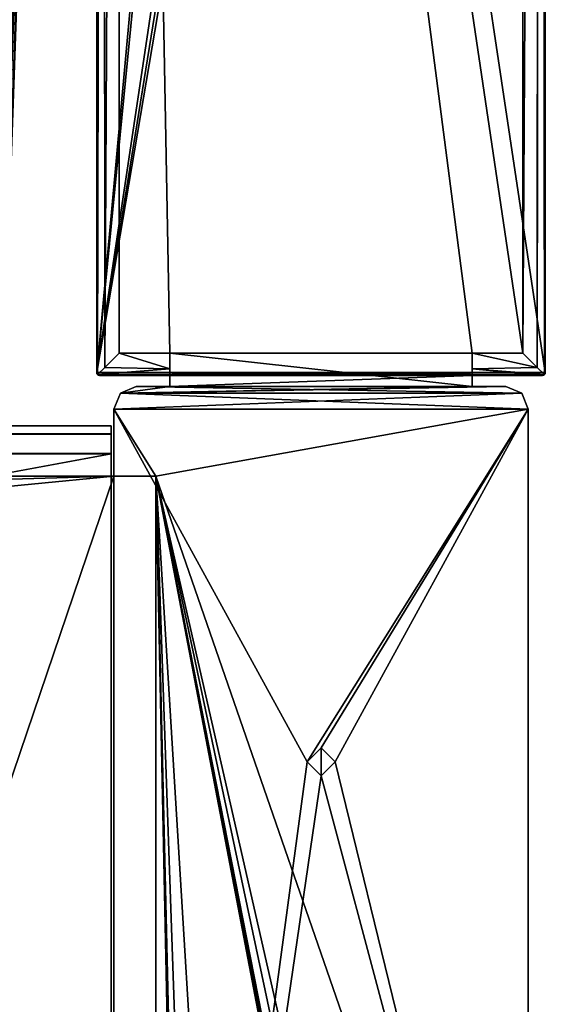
# Model space of a CAD drawing. Header units: millimetres. Extents: x -269 to 269, y -42 to 416.
# Tile 245 of 256: x 224 to 243, y 48 to 84. Entities that reach past the tile are written whole.
import ezdxf

# ---------------------------------------------------------------- set-up
doc = ezdxf.new("R2010")
doc.units = ezdxf.units.MM
doc.header["$LTSCALE"] = 65.185185
for name, color, linetype in [('10', 7, 'CONTINUOUS'), ('11', 7, 'CONTINUOUS'), ('12', 7, 'CONTINUOUS'), ('13', 7, 'CONTINUOUS'), ('16', 7, 'CONTINUOUS'), ('2235', 7, 'CONTINUOUS'), ('2347', 7, 'CONTINUOUS'), ('2419', 7, 'CONTINUOUS'), ('2421', 7, 'CONTINUOUS'), ('2791', 7, 'CONTINUOUS'), ('761', 7, 'CONTINUOUS'), ('762', 7, 'CONTINUOUS'), ('763', 7, 'CONTINUOUS'), ('764', 7, 'CONTINUOUS'), ('765', 7, 'CONTINUOUS'), ('766', 7, 'CONTINUOUS'), ('767', 7, 'CONTINUOUS'), ('773', 7, 'CONTINUOUS'), ('774', 7, 'CONTINUOUS'), ('775', 7, 'CONTINUOUS'), ('776', 7, 'CONTINUOUS'), ('777', 7, 'CONTINUOUS'), ('778', 7, 'CONTINUOUS'), ('780', 7, 'CONTINUOUS'), ('781', 7, 'CONTINUOUS'), ('782', 7, 'CONTINUOUS'), ('783', 7, 'CONTINUOUS'), ('784', 7, 'CONTINUOUS'), ('789', 7, 'CONTINUOUS'), ('790', 7, 'CONTINUOUS'), ('791', 7, 'CONTINUOUS'), ('792', 7, 'CONTINUOUS'), ('825', 7, 'CONTINUOUS'), ('826', 7, 'CONTINUOUS'), ('878', 7, 'CONTINUOUS'), ('882', 7, 'CONTINUOUS'), ('883', 7, 'CONTINUOUS'), ('9', 7, 'CONTINUOUS')]:
    doc.layers.add(name, color=color, linetype=linetype)

msp = doc.modelspace()

# ---------------------------------------------------------------- linework, layer by layer
at = {"layer": '10', "color": 250, "linetype": 'Continuous', "true_color": 0x404040}
for points in [[(227, -16, -447), (227, 69, -432.591), (227, 68.71, -431.887), (227, -16, -447)], [(227, 69, -432.591), (227, -16, -447), (227, 69, -446), (227, 69, -432.591)], [(227, 69, -446), (227, -16, -447), (227, 68.707, -446.707), (227, 69, -446)], [(227, 68.009, -431.591), (227, -16, -447), (227, 68.71, -431.887), (227, 68.009, -431.591)], [(227, 68.707, -446.707), (227, -16, -447), (227, 68, -447), (227, 68.707, -446.707)], [(227, -16, -447), (227, 68.009, -431.591), (227, 0.991, -431.006), (227, -16, -447)]]:
    msp.add_3dface(points, dxfattribs=at)
at = {"layer": '11', "color": 250, "linetype": 'Continuous', "true_color": 0x404040}
for points in [[(-227, 69, -446), (-227, 69, -432.591), (227, 69, -432.591), (-227, 69, -446)], [(-227, 69, -446), (227, 69, -432.591), (227, 69, -446), (-227, 69, -446)]]:
    msp.add_3dface(points, dxfattribs=at)
at = {"layer": '12', "color": 250, "linetype": 'Continuous', "true_color": 0x404040}
for points in [[(-227, 68.707, -446.707), (-227, 69, -446), (227, 68.707, -446.707), (-227, 68.707, -446.707)], [(-227, 69, -446), (227, 69, -446), (227, 68.707, -446.707), (-227, 69, -446)], [(-227, 68, -447), (-227, 68.707, -446.707), (227, 68, -447), (-227, 68, -447)], [(-227, 68.707, -446.707), (227, 68.707, -446.707), (227, 68, -447), (-227, 68.707, -446.707)]]:
    msp.add_3dface(points, dxfattribs=at)
at = {"layer": '13', "color": 250, "linetype": 'Continuous', "true_color": 0x404040}
for points in [[(227, -16, -447), (-227, -16, -447), (227, 68, -447), (227, -16, -447)], [(-227, -16, -447), (-227, 68, -447), (227, 68, -447), (-227, -16, -447)]]:
    msp.add_3dface(points, dxfattribs=at)
at = {"layer": '16', "color": 250, "linetype": 'Continuous', "true_color": 0x404040}
for points in [[(-227, 68.009, -431.591), (-227, 0.991, -431.006), (227, 0.991, -431.006), (-227, 68.009, -431.591)], [(227, 68.009, -431.591), (-227, 68.009, -431.591), (227, 0.991, -431.006), (227, 68.009, -431.591)]]:
    msp.add_3dface(points, dxfattribs=at)
at = {"layer": '2235', "linetype": 'Continuous'}
for points in [[(221.198, 14.651, -133.071), (225.149, 127.8, -140.36), (225.226, 130, -36.998), (221.198, 14.651, -133.071)], [(221.21, 15, -60.503), (221.198, 14.651, -133.071), (225.226, 130, -36.998), (221.21, 15, -60.503)], [(225.226, 130, -310.002), (225.149, 127.8, -206.64), (221.21, 15, -302.593), (225.226, 130, -310.002)], [(221.21, 15, -44.407), (221.21, 15, -60.503), (225.226, 130, -36.998), (221.21, 15, -44.407)], [(221.198, 14.651, -286.436), (221.21, 15, -286.497), (225.149, 127.8, -206.64), (221.198, 14.651, -286.436)], [(221.198, 14.651, -213.929), (221.198, 14.651, -286.436), (225.149, 127.8, -206.64), (221.198, 14.651, -213.929)], [(225.149, 127.8, -206.64), (221.21, 15, -286.497), (221.21, 15, -302.593), (225.149, 127.8, -206.64)]]:
    msp.add_3dface(points, dxfattribs=at)
at = {"layer": '2347', "linetype": 'Continuous'}
for points in [[(225.226, 130, -310.002), (221.153, 15, -304.213), (220.984, 15, -305.823), (225.226, 130, -310.002)], [(225.226, 130, -310.002), (220.984, 15, -305.823), (222.109, 47.498, -307.914), (225.226, 130, -310.002)], [(225.226, 130, -310.002), (221.21, 15, -302.593), (221.153, 15, -304.213), (225.226, 130, -310.002)], [(225.226, 130, -310.002), (223.234, 80, -310.004), (221.195, 80, -316.366), (225.226, 130, -310.002)], [(222.582, 130, -319.876), (225.226, 130, -310.002), (221.195, 80, -316.366), (222.582, 130, -319.876)], [(223.234, 80, -310.004), (225.226, 130, -310.002), (222.109, 47.498, -307.914), (223.234, 80, -310.004)]]:
    msp.add_3dface(points, dxfattribs=at)
at = {"layer": '2419', "linetype": 'Continuous'}
for points in [[(225.149, 127.8, -140.36), (220.969, 14.575, -136.296), (222.102, 47.285, -138.4), (225.149, 127.8, -140.36)], [(220.969, 14.575, -136.296), (225.149, 127.8, -140.36), (221.146, 14.594, -134.582), (220.969, 14.575, -136.296)], [(225.149, 127.8, -140.36), (221.198, 14.651, -133.071), (221.146, 14.594, -134.582), (225.149, 127.8, -140.36)], [(225.149, 127.8, -140.36), (223.234, 80, -140.504), (221.195, 80, -146.866), (225.149, 127.8, -140.36)], [(225.149, 127.8, -140.36), (221.195, 80, -146.866), (222.497, 127.8, -150.267), (225.149, 127.8, -140.36)], [(223.234, 80, -140.504), (225.149, 127.8, -140.36), (222.102, 47.285, -138.4), (223.234, 80, -140.504)]]:
    msp.add_3dface(points, dxfattribs=at)
at = {"layer": '2421', "linetype": 'Continuous'}
for points in [[(221.198, 14.651, -213.929), (225.149, 127.8, -206.64), (223.234, 80, -206.496), (221.198, 14.651, -213.929)], [(223.234, 80, -206.496), (225.149, 127.8, -206.64), (222.5, 127.8, -196.738), (223.234, 80, -206.496)]]:
    msp.add_3dface(points, dxfattribs=at)
at = {"layer": '2791', "linetype": 'Continuous'}
for points in [[(221.21, 15, -44.407), (225.226, 130, -36.998), (223.234, 80, -36.996), (221.21, 15, -44.407)], [(223.234, 80, -36.996), (225.226, 130, -36.998), (222.586, 130, -27.129), (223.234, 80, -36.996)]]:
    msp.add_3dface(points, dxfattribs=at)
at = {"layer": '761', "color": 250, "linetype": 'Continuous', "true_color": 0x404040}
for points in [[(226.489, 168.761), (226.489, 70.9), (234, 153), (226.489, 168.761)], [(242.511, 70.9), (242.511, 168.761), (235, 121), (242.511, 70.9)], [(234, 153), (226.489, 70.9), (234.499, 152.5), (234, 153)], [(234.499, 152.5), (226.489, 70.9), (234, 121), (234.499, 152.5)], [(226.489, 70.9), (242.511, 70.9), (235, 121), (226.489, 70.9)], [(226.489, 70.9), (235, 121), (234.499, 120.5), (226.489, 70.9)], [(234, 121), (226.489, 70.9), (234.499, 120.5), (234, 121)], [(226.489, 70.9), (226.519, 70.829), (242.511, 70.9), (226.489, 70.9)], [(242.511, 70.9), (226.519, 70.829), (242.481, 70.829), (242.511, 70.9)], [(226.519, 70.829), (226.589, 70.8), (242.481, 70.829), (226.519, 70.829)], [(226.589, 70.8), (229.1, 70.8), (242.481, 70.829), (226.589, 70.8)], [(242.481, 70.829), (229.1, 70.8), (239.9, 70.8), (242.481, 70.829)], [(229.1, 70.8), (229.1, 70.4), (239.9, 70.8), (229.1, 70.8)], [(239.9, 70.8), (229.1, 70.4), (239.9, 70.4), (239.9, 70.8)], [(242.411, 70.8), (242.481, 70.829), (239.9, 70.8), (242.411, 70.8)], [(229.1, 70.4), (227.9, 70.4), (227.334, 70.166), (229.1, 70.4)], [(239.9, 70.4), (229.1, 70.4), (227.334, 70.166), (239.9, 70.4)], [(241.1, 70.4), (239.9, 70.4), (227.334, 70.166), (241.1, 70.4)], [(241.666, 70.166), (241.1, 70.4), (227.334, 70.166), (241.666, 70.166)], [(241.9, 69.6), (241.666, 70.166), (227.1, 69.6), (241.9, 69.6)], [(227.1, 69.6), (241.666, 70.166), (227.334, 70.166), (227.1, 69.6)], [(241.9, 69.6), (227.1, 69.6), (234, 57), (241.9, 69.6)], [(227.1, 69.6), (227.1, 5.819), (234, 57), (227.1, 69.6)], [(234.501, 57.5), (241.9, 69.6), (234, 57), (234.501, 57.5)], [(235, 57), (241.9, 69.6), (234.501, 57.5), (235, 57)], [(241.9, 28.8), (241.9, 69.6), (235, 57), (241.9, 28.8)], [(234, 57), (227.1, 5.819), (234.499, 56.5), (234, 57)], [(241.9, 28.8), (235, 57), (234.499, 56.5), (241.9, 28.8)], [(227.1, 5.819), (241.9, 28.8), (234.499, 56.5), (227.1, 5.819)]]:
    msp.add_3dface(points, dxfattribs=at)
at = {"layer": '762', "color": 250, "linetype": 'Continuous', "true_color": 0x404040}
for points in [[(227.9, 70.4), (229.1, 70.4), (229.1, 70.4, -18.5), (227.9, 70.4)], [(227.9, 70.4), (229.1, 70.4, -18.5), (241.1, 70.4, -447), (227.9, 70.4)], [(227.9, 70.4, -447), (227.9, 70.4), (241.1, 70.4, -447), (227.9, 70.4, -447)], [(241.1, 70.4, -447), (229.1, 70.4, -18.5), (239.9, 70.4, -18.5), (241.1, 70.4, -447)], [(239.9, 70.4), (241.1, 70.4), (241.1, 70.4, -447), (239.9, 70.4)], [(239.9, 70.4), (241.1, 70.4, -447), (239.9, 70.4, -18.5), (239.9, 70.4)]]:
    msp.add_3dface(points, dxfattribs=at)
at = {"layer": '763', "color": 250, "linetype": 'Continuous', "true_color": 0x404040}
for points in [[(239.9, 71.6, -18.5), (229.1, 71.6, -18.5), (227.289, 168.761, -18.5), (239.9, 71.6, -18.5)], [(227.289, 168.761, -18.5), (229.1, 71.6, -18.5), (227.289, 71.6, -18.5), (227.289, 168.761, -18.5)], [(241.711, 71.6, -18.5), (239.9, 71.6, -18.5), (227.289, 168.761, -18.5), (241.711, 71.6, -18.5)], [(241.711, 168.761, -18.5), (241.711, 71.6, -18.5), (227.289, 168.761, -18.5), (241.711, 168.761, -18.5)], [(239.9, 70.4, -18.5), (229.1, 70.4, -18.5), (229.1, 71.6, -18.5), (239.9, 70.4, -18.5)], [(239.9, 70.4, -18.5), (229.1, 71.6, -18.5), (239.9, 71.6, -18.5), (239.9, 70.4, -18.5)]]:
    msp.add_3dface(points, dxfattribs=at)
at = {"layer": '764', "color": 250, "linetype": 'Continuous', "true_color": 0x404040}
for points in [[(226.777, 71.087, -18.314), (227.289, 71.6, -18.5), (229.1, 71.034, -18.266), (226.777, 71.087, -18.314)], [(227.289, 71.6, -18.5), (229.1, 71.6, -18.5), (229.1, 71.034, -18.266), (227.289, 71.6, -18.5)], [(226.519, 70.829, -17.914), (226.777, 71.087, -18.314), (229.1, 71.034, -18.266), (226.519, 70.829, -17.914)], [(229.1, 70.8, -17.7), (226.519, 70.829, -17.914), (229.1, 71.034, -18.266), (229.1, 70.8, -17.7)], [(226.551, 70.808, -17.81), (226.519, 70.829, -17.914), (229.1, 70.8, -17.7), (226.551, 70.808, -17.81)], [(226.589, 70.8, -17.7), (226.551, 70.808, -17.81), (229.1, 70.8, -17.7), (226.589, 70.8, -17.7)]]:
    msp.add_3dface(points, dxfattribs=at)
at = {"layer": '765', "color": 250, "linetype": 'Continuous', "true_color": 0x404040}
for points in [[(226.489, 168.761, -17.7), (226.723, 168.761, -18.265), (226.489, 70.9, -17.7), (226.489, 168.761, -17.7)], [(226.489, 70.9, -17.7), (226.723, 168.761, -18.265), (226.497, 70.862, -17.81), (226.489, 70.9, -17.7)], [(226.723, 168.761, -18.265), (226.519, 70.829, -17.914), (226.497, 70.862, -17.81), (226.723, 168.761, -18.265)], [(226.777, 71.087, -18.314), (226.519, 70.829, -17.914), (226.723, 168.761, -18.265), (226.777, 71.087, -18.314)], [(227.289, 168.761, -18.5), (226.777, 71.087, -18.314), (226.723, 168.761, -18.265), (227.289, 168.761, -18.5)], [(227.289, 168.761, -18.5), (227.289, 71.6, -18.5), (226.777, 71.087, -18.314), (227.289, 168.761, -18.5)]]:
    msp.add_3dface(points, dxfattribs=at)
at = {"layer": '766', "color": 250, "linetype": 'Continuous', "true_color": 0x404040}
for points in [[(226.519, 70.829), (226.489, 70.9), (226.497, 70.862, -17.81), (226.519, 70.829)], [(226.489, 70.9), (226.489, 70.9, -17.7), (226.497, 70.862, -17.81), (226.489, 70.9)], [(226.519, 70.829, -17.914), (226.519, 70.829), (226.497, 70.862, -17.81), (226.519, 70.829, -17.914)], [(226.589, 70.8), (226.519, 70.829), (226.589, 70.8, -17.7), (226.589, 70.8)], [(226.519, 70.829), (226.519, 70.829, -17.914), (226.551, 70.808, -17.81), (226.519, 70.829)], [(226.519, 70.829), (226.551, 70.808, -17.81), (226.589, 70.8, -17.7), (226.519, 70.829)]]:
    msp.add_3dface(points, dxfattribs=at)
at = {"layer": '767', "color": 250, "linetype": 'Continuous', "true_color": 0x404040}
for points in [[(226.489, 70.9), (226.489, 168.761), (226.489, 70.9, -17.7), (226.489, 70.9)], [(226.489, 168.761), (226.489, 168.761, -17.7), (226.489, 70.9, -17.7), (226.489, 168.761)]]:
    msp.add_3dface(points, dxfattribs=at)
at = {"layer": '773', "color": 250, "linetype": 'Continuous', "true_color": 0x404040}
for points in [[(242.511, 168.761), (242.511, 70.9), (242.511, 168.761, -17.7), (242.511, 168.761)], [(242.511, 168.761, -17.7), (242.511, 70.9), (242.511, 70.9, -17.7), (242.511, 168.761, -17.7)]]:
    msp.add_3dface(points, dxfattribs=at)
at = {"layer": '774', "color": 250, "linetype": 'Continuous', "true_color": 0x404040}
for points in [[(241.711, 71.6, -18.5), (241.711, 168.761, -18.5), (242.276, 168.761, -18.266), (241.711, 71.6, -18.5)], [(241.711, 71.6, -18.5), (242.276, 168.761, -18.266), (242.224, 71.087, -18.314), (241.711, 71.6, -18.5)], [(242.276, 168.761, -18.266), (242.35, 168.761, -18.181), (242.224, 71.087, -18.314), (242.276, 168.761, -18.266)], [(242.224, 71.087, -18.314), (242.35, 168.761, -18.181), (242.481, 70.829, -17.914), (242.224, 71.087, -18.314)], [(242.35, 168.761, -18.181), (242.511, 168.761, -17.7), (242.481, 70.829, -17.914), (242.35, 168.761, -18.181)], [(242.481, 70.829, -17.914), (242.511, 168.761, -17.7), (242.503, 70.862, -17.81), (242.481, 70.829, -17.914)], [(242.511, 168.761, -17.7), (242.511, 70.9, -17.7), (242.503, 70.862, -17.81), (242.511, 168.761, -17.7)]]:
    msp.add_3dface(points, dxfattribs=at)
at = {"layer": '775', "color": 250, "linetype": 'Continuous', "true_color": 0x404040}
for points in [[(242.481, 70.829), (242.411, 70.8), (242.449, 70.808, -17.81), (242.481, 70.829)], [(242.449, 70.808, -17.81), (242.411, 70.8), (242.411, 70.8, -17.7), (242.449, 70.808, -17.81)], [(242.481, 70.829, -17.914), (242.481, 70.829), (242.449, 70.808, -17.81), (242.481, 70.829, -17.914)], [(242.511, 70.9), (242.481, 70.829), (242.511, 70.9, -17.7), (242.511, 70.9)], [(242.511, 70.9, -17.7), (242.481, 70.829), (242.503, 70.862, -17.81), (242.511, 70.9, -17.7)], [(242.481, 70.829), (242.481, 70.829, -17.914), (242.503, 70.862, -17.81), (242.481, 70.829)]]:
    msp.add_3dface(points, dxfattribs=at)
at = {"layer": '776', "color": 250, "linetype": 'Continuous', "true_color": 0x404040}
for points in [[(239.9, 71.6, -18.5), (241.711, 71.6, -18.5), (242.224, 71.087, -18.314), (239.9, 71.6, -18.5)], [(239.9, 71.6, -18.5), (242.224, 71.087, -18.314), (239.9, 71.034, -18.266), (239.9, 71.6, -18.5)], [(242.224, 71.087, -18.314), (242.481, 70.829, -17.914), (239.9, 71.034, -18.266), (242.224, 71.087, -18.314)], [(242.481, 70.829, -17.914), (242.449, 70.808, -17.81), (239.9, 71.034, -18.266), (242.481, 70.829, -17.914)], [(242.449, 70.808, -17.81), (242.411, 70.8, -17.7), (239.9, 71.034, -18.266), (242.449, 70.808, -17.81)], [(242.411, 70.8, -17.7), (239.9, 70.8, -17.7), (239.9, 71.034, -18.266), (242.411, 70.8, -17.7)]]:
    msp.add_3dface(points, dxfattribs=at)
at = {"layer": '777', "color": 250, "linetype": 'Continuous', "true_color": 0x404040}
for points in [[(242.411, 70.8), (239.9, 70.8), (239.9, 70.8, -17.7), (242.411, 70.8)], [(242.411, 70.8, -17.7), (242.411, 70.8), (239.9, 70.8, -17.7), (242.411, 70.8, -17.7)]]:
    msp.add_3dface(points, dxfattribs=at)
at = {"layer": '778', "color": 250, "linetype": 'Continuous', "true_color": 0x404040}
for points in [[(239.9, 70.4, -18.5), (239.9, 71.6, -18.5), (239.9, 71.034, -18.266), (239.9, 70.4, -18.5)], [(239.9, 70.8, -17.7), (239.9, 70.4, -18.5), (239.9, 71.034, -18.266), (239.9, 70.8, -17.7)], [(239.9, 70.8), (239.9, 70.4), (239.9, 70.4, -18.5), (239.9, 70.8)], [(239.9, 70.8), (239.9, 70.4, -18.5), (239.9, 70.8, -17.7), (239.9, 70.8)]]:
    msp.add_3dface(points, dxfattribs=at)
at = {"layer": '780', "color": 250, "linetype": 'Continuous', "true_color": 0x404040}
for points in [[(229.1, 70.8), (226.589, 70.8), (226.589, 70.8, -17.7), (229.1, 70.8)], [(229.1, 70.8), (226.589, 70.8, -17.7), (229.1, 70.8, -17.7), (229.1, 70.8)]]:
    msp.add_3dface(points, dxfattribs=at)
at = {"layer": '781', "color": 250, "linetype": 'Continuous', "true_color": 0x404040}
for points in [[(229.1, 71.6, -18.5), (229.1, 70.4, -18.5), (229.1, 71.034, -18.266), (229.1, 71.6, -18.5)], [(229.1, 70.4, -18.5), (229.1, 70.8, -17.7), (229.1, 71.034, -18.266), (229.1, 70.4, -18.5)], [(229.1, 70.4), (229.1, 70.8), (229.1, 70.8, -17.7), (229.1, 70.4)], [(229.1, 70.4, -18.5), (229.1, 70.4), (229.1, 70.8, -17.7), (229.1, 70.4, -18.5)]]:
    msp.add_3dface(points, dxfattribs=at)
at = {"layer": '782', "color": 250, "linetype": 'Continuous', "true_color": 0x404040}
for points in [[(227.334, 70.166), (227.9, 70.4), (227.334, 70.166, -447), (227.334, 70.166)], [(227.9, 70.4), (227.9, 70.4, -447), (227.334, 70.166, -447), (227.9, 70.4)], [(227.1, 69.6), (227.334, 70.166), (227.1, 69.6, -447), (227.1, 69.6)], [(227.1, 69.6, -447), (227.334, 70.166), (227.334, 70.166, -447), (227.1, 69.6, -447)]]:
    msp.add_3dface(points, dxfattribs=at)
at = {"layer": '783', "color": 250, "linetype": 'Continuous', "true_color": 0x404040}
for points in [[(227.1, 5.819), (227.1, 69.6), (227.1, 69.6, -447), (227.1, 5.819)], [(227.1, 5.819), (227.1, 69.6, -447), (227.1, 5.819, -430.7), (227.1, 5.819)], [(227.1, 69.6, -447), (227.1, 67.2, -447), (227.1, 5.819, -430.7), (227.1, 69.6, -447)], [(227.1, 5.819, -430.7), (227.1, 67.2, -447), (227.1, 5.819, -447), (227.1, 5.819, -430.7)]]:
    msp.add_3dface(points, dxfattribs=at)
at = {"layer": '784', "color": 250, "linetype": 'Continuous', "true_color": 0x404040}
for points in [[(227.1, 5.819, -447), (227.1, 67.2, -447), (206.5, 6.5, -447), (227.1, 5.819, -447)], [(206.5, 65.2, -447), (227.1, 67.2, -447), (207.086, 66.614, -447), (206.5, 65.2, -447)], [(227.1, 67.2, -447), (206.5, 65.2, -447), (206.5, 6.5, -447), (227.1, 67.2, -447)], [(207.086, 66.614, -447), (227.1, 67.2, -447), (208.5, 67.2, -447), (207.086, 66.614, -447)]]:
    msp.add_3dface(points, dxfattribs=at)
at = {"layer": '789', "color": 250, "linetype": 'Continuous', "true_color": 0x404040}
for points in [[(227.334, 70.166, -447), (227.9, 70.4, -447), (241.666, 70.166, -447), (227.334, 70.166, -447)], [(227.9, 70.4, -447), (241.1, 70.4, -447), (241.666, 70.166, -447), (227.9, 70.4, -447)], [(227.1, 69.6, -447), (227.334, 70.166, -447), (241.9, 69.6, -447), (227.1, 69.6, -447)], [(241.9, 69.6, -447), (227.334, 70.166, -447), (241.666, 70.166, -447), (241.9, 69.6, -447)], [(227.1, 67.2, -447), (227.1, 69.6, -447), (228.6, 67.2, -447), (227.1, 67.2, -447)], [(227.1, 69.6, -447), (241.9, 69.6, -447), (228.6, 67.2, -447), (227.1, 69.6, -447)], [(241.9, 69.6, -447), (241.9, 28.8, -447), (228.6, 67.2, -447), (241.9, 69.6, -447)], [(228.6, 4.5, -447), (228.6, 67.2, -447), (229.75, 11.701, -447), (228.6, 4.5, -447)], [(228.6, 67.2, -447), (241.9, 28.8, -447), (239.271, 20.359, -447), (228.6, 67.2, -447)], [(237.669, 19.695, -447), (228.6, 67.2, -447), (237.809, 19.721, -447), (237.669, 19.695, -447)], [(228.6, 67.2, -447), (237.669, 19.695, -447), (231.5, 19.695, -447), (228.6, 67.2, -447)], [(237.809, 19.721, -447), (228.6, 67.2, -447), (237.922, 19.791, -447), (237.809, 19.721, -447)], [(237.922, 19.791, -447), (228.6, 67.2, -447), (238.583, 20.227, -447), (237.922, 19.791, -447)], [(238.583, 20.227, -447), (228.6, 67.2, -447), (239.271, 20.359, -447), (238.583, 20.227, -447)], [(229.75, 17.955, -447), (228.6, 67.2, -447), (230.266, 19.186, -447), (229.75, 17.955, -447)], [(228.6, 67.2, -447), (229.75, 17.955, -447), (229.75, 11.701, -447), (228.6, 67.2, -447)], [(230.266, 19.186, -447), (228.6, 67.2, -447), (231.5, 19.695, -447), (230.266, 19.186, -447)]]:
    msp.add_3dface(points, dxfattribs=at)
at = {"layer": '790', "color": 250, "linetype": 'Continuous', "true_color": 0x404040}
for points in [[(228.6, 4.5, -447), (228.6, 4.5, -451.2), (228.6, 67.2, -451.2), (228.6, 4.5, -447)], [(228.6, 67.2, -447), (228.6, 4.5, -447), (228.6, 67.2, -451.2), (228.6, 67.2, -447)]]:
    msp.add_3dface(points, dxfattribs=at)
at = {"layer": '791', "color": 250, "linetype": 'Continuous', "true_color": 0x404040}
for points in [[(208.5, 67.2, -447), (227.1, 67.2, -447), (208.5, 67.2, -451.2), (208.5, 67.2, -447)], [(208.5, 67.2, -451.2), (227.1, 67.2, -447), (228.6, 67.2, -447), (208.5, 67.2, -451.2)], [(208.5, 67.2, -451.2), (228.6, 67.2, -447), (228.6, 67.2, -451.2), (208.5, 67.2, -451.2)]]:
    msp.add_3dface(points, dxfattribs=at)
at = {"layer": '792', "color": 250, "linetype": 'Continuous', "true_color": 0x404040}
for points in [[(207.086, 66.614, -451.2), (208.5, 67.2, -451.2), (228.6, 4.5, -451.2), (207.086, 66.614, -451.2)], [(228.6, 4.5, -451.2), (208.5, 67.2, -451.2), (228.6, 67.2, -451.2), (228.6, 4.5, -451.2)], [(206.5, 65.2, -451.2), (207.086, 66.614, -451.2), (228.6, 4.5, -451.2), (206.5, 65.2, -451.2)], [(206.5, 6.5, -451.2), (206.5, 65.2, -451.2), (228.6, 4.5, -451.2), (206.5, 6.5, -451.2)]]:
    msp.add_3dface(points, dxfattribs=at)
at = {"layer": '825', "color": 250, "linetype": 'Continuous', "true_color": 0x404040}
for points in [[(241.9, 69.6), (241.9, 28.8), (241.9, 28.8, -447), (241.9, 69.6)], [(241.9, 69.6), (241.9, 28.8, -447), (241.9, 69.6, -447), (241.9, 69.6)]]:
    msp.add_3dface(points, dxfattribs=at)
at = {"layer": '826', "color": 250, "linetype": 'Continuous', "true_color": 0x404040}
for points in [[(241.1, 70.4), (241.666, 70.166), (241.1, 70.4, -447), (241.1, 70.4)], [(241.1, 70.4, -447), (241.666, 70.166), (241.666, 70.166, -447), (241.1, 70.4, -447)], [(241.666, 70.166), (241.9, 69.6), (241.666, 70.166, -447), (241.666, 70.166)], [(241.9, 69.6), (241.9, 69.6, -447), (241.666, 70.166, -447), (241.9, 69.6)]]:
    msp.add_3dface(points, dxfattribs=at)
at = {"layer": '878', "color": 250, "linetype": 'Continuous', "true_color": 0x404040}
for points in [[(234.499, 57.5, 10), (234, 57, 10), (234.501, 56.5, 10), (234.499, 57.5, 10)], [(235, 57, 10), (234.499, 57.5, 10), (234.501, 56.5, 10), (235, 57, 10)]]:
    msp.add_3dface(points, dxfattribs=at)
at = {"layer": '882', "color": 250, "linetype": 'Continuous', "true_color": 0x404040}
for points in [[(234.501, 57.5), (234, 57), (234.499, 57.5, 10), (234.501, 57.5)], [(234, 57), (234, 57, 10), (234.499, 57.5, 10), (234, 57)], [(234.501, 57.5), (234.499, 57.5, 10), (235, 57, 10), (234.501, 57.5)], [(235, 57), (234.501, 57.5), (235, 57, 10), (235, 57)]]:
    msp.add_3dface(points, dxfattribs=at)
at = {"layer": '883', "color": 250, "linetype": 'Continuous', "true_color": 0x404040}
for points in [[(234, 57), (234.499, 56.5), (234, 57, 10), (234, 57)], [(234, 57, 10), (234.499, 56.5), (234.501, 56.5, 10), (234, 57, 10)], [(234.499, 56.5), (235, 57), (234.501, 56.5, 10), (234.499, 56.5)], [(235, 57), (235, 57, 10), (234.501, 56.5, 10), (235, 57)]]:
    msp.add_3dface(points, dxfattribs=at)
at = {"layer": '9', "color": 250, "linetype": 'Continuous', "true_color": 0x404040}
for points in [[(-227, 69, -432.591), (-227, 68.71, -431.887), (227, 69, -432.591), (-227, 69, -432.591)], [(227, 69, -432.591), (-227, 68.71, -431.887), (227, 68.71, -431.887), (227, 69, -432.591)], [(-227, 68.71, -431.887), (-227, 68.009, -431.591), (227, 68.71, -431.887), (-227, 68.71, -431.887)], [(-227, 68.009, -431.591), (227, 68.009, -431.591), (227, 68.71, -431.887), (-227, 68.009, -431.591)]]:
    msp.add_3dface(points, dxfattribs=at)

doc.saveas('drawing.dxf')
